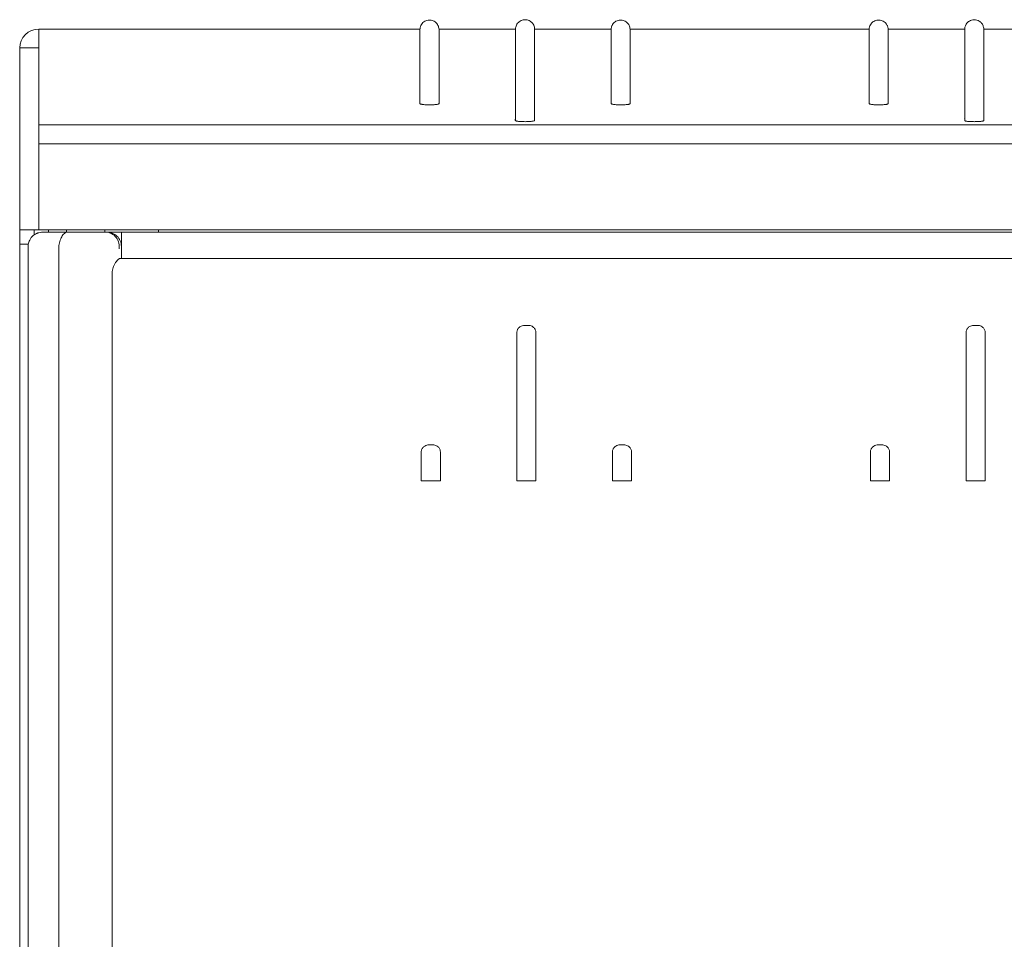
# Model space of a CAD drawing. Header units: millimetres. Extents: x -2674 to -2269, y -551 to -111.
# Tile 11 of 18: x -2519 to -2493, y -233 to -209. Entities that reach past the tile are written whole.
import ezdxf

# ---------------------------------------------------------------- set-up
doc = ezdxf.new("R2010")
doc.units = ezdxf.units.MM
doc.layers.add('obudowy', color=7, linetype='Continuous', lineweight=0)

msp = doc.modelspace()

# ---------------------------------------------------------------- linework, layer by layer
at = {"color": 7, "lineweight": 0}
for p, q in [((-2518.206, -209.629), (-2518.206, -214.878)), ((-2518.706, -215.253), (-2518.706, -210.12))]:
    msp.add_line(p, q, dxfattribs=at)
at = {"layer": 'obudowy', "color": 7, "lineweight": 0}
for p, q in [((-2508.235, -209.629), (-2518.206, -209.629)), ((-2507.735, -209.629), (-2505.735, -209.629)), ((-2505.735, -209.631), (-2505.735, -209.629)), ((-2505.735, -209.632), (-2505.735, -209.631)), ((-2505.235, -209.629), (-2503.235, -209.629)), ((-2505.235, -209.632), (-2505.235, -209.631)), ((-2496.485, -209.629), (-2502.735, -209.629)), ((-2493.985, -209.629), (-2495.985, -209.629)), ((-2491.486, -209.629), (-2493.485, -209.629)), ((-2507.735, -209.689), (-2507.735, -209.692)), ((-2502.735, -209.689), (-2502.735, -209.692)), ((-2495.985, -209.692), (-2495.985, -209.689)), ((-2508.235, -211.576), (-2508.235, -211.546)), ((-2507.735, -211.547), (-2507.735, -211.576)), ((-2503.235, -211.576), (-2503.235, -211.546)), ((-2502.735, -211.547), (-2502.735, -211.576)), ((-2496.485, -211.547), (-2496.485, -211.576)), ((-2495.985, -211.576), (-2495.985, -211.546)), ((-2505.735, -212.017), (-2505.735, -211.963)), ((-2493.985, -211.963), (-2493.985, -212.017)), ((-2493.485, -212.017), (-2493.485, -211.962)), ((-2518.206, -212.132), (-2518.206, -212.624)), ((-2518.206, -212.132), (-2469.252, -212.132)), ((-2518.206, -212.132), (-2469.245, -212.134)), ((-2505.235, -212.005), (-2505.235, -212.017)), ((-2469.252, -212.624), (-2518.206, -212.624)), ((-2518.206, -212.624), (-2469.268, -212.624)), ((-2518.699, -214.878), (-2518.701, -215.129)), ((-2518.199, -214.878), (-2518.699, -214.878)), ((-2518.327, -215.011), (-2518.327, -214.878)), ((-2518.199, -214.878), (-2469.197, -214.878)), ((-2517.459, -214.94), (-2518.109, -214.94)), ((-2517.953, -214.878), (-2517.953, -214.94)), ((-2517.484, -214.878), (-2517.484, -214.94)), ((-2517.459, -214.94), (-2516.564, -214.94)), ((-2516.564, -214.94), (-2516.48, -214.94)), ((-2516.483, -214.94), (-2516.483, -214.878)), ((-2516.48, -214.94), (-2516.454, -214.94)), ((-2516.454, -214.94), (-2516.421, -214.94)), ((-2516.421, -214.94), (-2516.046, -214.94)), ((-2516.046, -214.94), (-2516.046, -215.315)), ((-2471.351, -214.94), (-2516.046, -214.94)), ((-2515.077, -214.94), (-2515.077, -214.878)), ((-2518.706, -215.253), (-2518.706, -313.269)), ((-2518.478, -215.253), (-2518.704, -215.253)), ((-2518.704, -215.253), (-2518.704, -315.269)), ((-2518.484, -312.894), (-2518.484, -215.315)), ((-2517.682, -215.315), (-2517.682, -227.131)), ((-2516.101, -215.378), (-2516.101, -215.315)), ((-2516.046, -215.315), (-2516.046, -215.378)), ((-2516.046, -215.378), (-2516.046, -215.628)), ((-2471.313, -215.628), (-2516.083, -215.628)), ((-2471.313, -215.628), (-2516.083, -215.628)), ((-2516.285, -216.003), (-2516.285, -227.131)), ((-2518.705, -217.128), (-2518.705, -311.144)), ((-2505.502, -217.378), (-2505.399, -217.378)), ((-2493.75, -217.378), (-2493.647, -217.378)), ((-2505.7, -221.441), (-2505.7, -217.563)), ((-2505.665, -217.458), (-2505.665, -217.458)), ((-2505.2, -221.441), (-2505.2, -217.563)), ((-2493.948, -221.441), (-2493.948, -217.563)), ((-2493.913, -217.458), (-2493.913, -217.458)), ((-2493.448, -221.441), (-2493.448, -217.563)), ((-2508.201, -221.441), (-2508.201, -220.688)), ((-2508.165, -220.583), (-2508.165, -220.583)), ((-2508.002, -220.503), (-2507.899, -220.503)), ((-2507.701, -221.441), (-2507.701, -220.688)), ((-2503.2, -221.441), (-2503.2, -220.688)), ((-2503.164, -220.583), (-2503.164, -220.583)), ((-2503.001, -220.503), (-2502.898, -220.503)), ((-2502.7, -221.441), (-2502.7, -220.688)), ((-2496.449, -221.441), (-2496.449, -220.688)), ((-2496.413, -220.583), (-2496.413, -220.583)), ((-2496.25, -220.503), (-2496.147, -220.503)), ((-2495.949, -221.441), (-2495.949, -220.688)), ((-2508.201, -221.441), (-2508.088, -221.441)), ((-2507.814, -221.441), (-2508.088, -221.441)), ((-2507.701, -221.441), (-2507.814, -221.441)), ((-2505.7, -221.441), (-2505.587, -221.441)), ((-2505.313, -221.441), (-2505.587, -221.441)), ((-2505.2, -221.441), (-2505.313, -221.441)), ((-2503.2, -221.441), (-2503.087, -221.441)), ((-2502.813, -221.441), (-2503.087, -221.441)), ((-2502.7, -221.441), (-2502.813, -221.441)), ((-2496.449, -221.441), (-2496.336, -221.441)), ((-2496.062, -221.441), (-2496.336, -221.441)), ((-2495.949, -221.441), (-2496.062, -221.441)), ((-2493.948, -221.441), (-2493.835, -221.441)), ((-2493.561, -221.441), (-2493.835, -221.441)), ((-2493.448, -221.441), (-2493.561, -221.441)), ((-2517.682, -227.131), (-2517.682, -312.956)), ((-2516.285, -227.131), (-2516.285, -312.956))]:
    msp.add_line(p, q, dxfattribs=at)
at = {"layer": 'obudowy', "color": 7, "lineweight": 0, "flags": 128}
for points in [[(-2508.235, -209.641), (-2508.233, -209.62), (-2508.231, -209.6), (-2508.227, -209.581), (-2508.224, -209.568), (-2508.22, -209.556), (-2508.215, -209.544), (-2508.211, -209.533), (-2508.195, -209.506), (-2508.177, -209.481), (-2508.156, -209.458), (-2508.132, -209.438), (-2508.106, -209.422), (-2508.079, -209.409), (-2508.052, -209.4), (-2508.024, -209.394), (-2507.997, -209.391), (-2507.971, -209.391), (-2507.944, -209.394), (-2507.916, -209.4), (-2507.889, -209.41), (-2507.863, -209.422), (-2507.838, -209.438), (-2507.82, -209.452), (-2507.804, -209.468), (-2507.796, -209.476), (-2507.789, -209.486), (-2507.781, -209.497), (-2507.773, -209.51), (-2507.763, -209.529), (-2507.754, -209.551), (-2507.746, -209.575), (-2507.74, -209.601), (-2507.736, -209.63), (-2507.735, -209.66)], [(-2505.735, -209.625), (-2505.733, -209.598), (-2505.728, -209.572), (-2505.721, -209.548), (-2505.712, -209.527), (-2505.698, -209.5), (-2505.681, -209.475), (-2505.66, -209.452), (-2505.638, -209.433), (-2505.613, -209.416), (-2505.587, -209.403), (-2505.561, -209.392), (-2505.534, -209.385), (-2505.507, -209.382), (-2505.481, -209.381), (-2505.455, -209.383), (-2505.428, -209.387), (-2505.402, -209.395), (-2505.376, -209.406), (-2505.352, -209.419), (-2505.341, -209.426), (-2505.33, -209.434), (-2505.319, -209.443), (-2505.301, -209.461), (-2505.283, -209.484), (-2505.27, -209.502), (-2505.259, -209.524), (-2505.249, -209.547), (-2505.242, -209.573), (-2505.237, -209.601), (-2505.235, -209.63)], [(-2503.235, -209.641), (-2503.234, -209.62), (-2503.231, -209.6), (-2503.227, -209.581), (-2503.224, -209.568), (-2503.22, -209.556), (-2503.216, -209.544), (-2503.211, -209.533), (-2503.196, -209.506), (-2503.177, -209.481), (-2503.156, -209.458), (-2503.132, -209.438), (-2503.107, -209.422), (-2503.08, -209.409), (-2503.052, -209.4), (-2503.024, -209.394), (-2502.997, -209.391), (-2502.971, -209.391), (-2502.944, -209.394), (-2502.917, -209.4), (-2502.89, -209.41), (-2502.863, -209.422), (-2502.838, -209.438), (-2502.821, -209.452), (-2502.804, -209.468), (-2502.797, -209.476), (-2502.789, -209.486), (-2502.781, -209.497), (-2502.773, -209.51), (-2502.764, -209.529), (-2502.754, -209.551), (-2502.747, -209.575), (-2502.741, -209.601), (-2502.737, -209.63), (-2502.735, -209.66)], [(-2495.985, -209.66), (-2495.986, -209.639), (-2495.988, -209.619), (-2495.99, -209.601), (-2495.993, -209.584), (-2495.997, -209.568), (-2496.002, -209.553), (-2496.007, -209.54), (-2496.012, -209.529), (-2496.019, -209.515), (-2496.027, -209.502), (-2496.036, -209.49), (-2496.051, -209.472), (-2496.067, -209.456), (-2496.091, -209.437), (-2496.117, -209.42), (-2496.144, -209.408), (-2496.171, -209.399), (-2496.199, -209.393), (-2496.226, -209.391), (-2496.252, -209.391), (-2496.279, -209.394), (-2496.307, -209.401), (-2496.334, -209.411), (-2496.36, -209.424), (-2496.386, -209.441), (-2496.403, -209.455), (-2496.419, -209.472), (-2496.434, -209.49), (-2496.449, -209.511), (-2496.462, -209.538), (-2496.474, -209.569), (-2496.482, -209.604), (-2496.485, -209.641)], [(-2493.735, -209.381), (-2493.772, -209.384), (-2493.805, -209.391), (-2493.836, -209.402), (-2493.862, -209.415), (-2493.883, -209.429), (-2493.901, -209.443), (-2493.915, -209.457), (-2493.927, -209.471), (-2493.95, -209.502), (-2493.967, -209.538), (-2493.974, -209.557), (-2493.98, -209.578), (-2493.984, -209.601), (-2493.985, -209.625)], [(-2493.486, -209.625), (-2493.487, -209.601), (-2493.491, -209.578), (-2493.497, -209.557), (-2493.503, -209.538), (-2493.521, -209.502), (-2493.544, -209.471), (-2493.556, -209.457), (-2493.57, -209.443), (-2493.588, -209.429), (-2493.609, -209.415), (-2493.635, -209.402), (-2493.666, -209.391), (-2493.699, -209.384), (-2493.735, -209.381)], [(-2518.206, -209.629), (-2518.303, -209.638), (-2518.396, -209.666), (-2518.482, -209.711), (-2518.558, -209.772), (-2518.62, -209.847), (-2518.667, -209.932), (-2518.696, -210.024), (-2518.706, -210.12)], [(-2508.235, -209.761), (-2508.235, -209.756), (-2508.235, -209.729), (-2508.235, -209.698), (-2508.235, -209.665), (-2508.235, -209.652), (-2508.235, -209.64), (-2508.235, -209.63), (-2508.235, -209.625), (-2508.235, -209.624)], [(-2508.235, -209.629), (-2508.235, -209.629), (-2508.235, -209.632)], [(-2508.235, -209.632), (-2508.235, -209.695), (-2508.235, -209.821), (-2508.235, -210.072), (-2508.235, -210.323), (-2508.235, -210.574), (-2508.235, -210.825), (-2508.235, -211.076), (-2508.235, -211.327), (-2508.235, -211.452), (-2508.235, -211.515), (-2508.235, -211.546), (-2508.235, -211.548)], [(-2507.735, -209.626), (-2507.735, -209.627), (-2507.735, -209.633), (-2507.735, -209.646), (-2507.735, -209.662), (-2507.735, -209.679), (-2507.735, -209.691)], [(-2507.735, -209.632), (-2507.735, -209.629), (-2507.735, -209.629)], [(-2507.735, -211.548), (-2507.735, -211.466), (-2507.735, -211.298), (-2507.735, -210.96), (-2507.735, -210.792), (-2507.735, -210.455), (-2507.735, -210.286), (-2507.735, -209.959), (-2507.735, -209.796), (-2507.735, -209.632)], [(-2505.735, -209.65), (-2505.735, -209.71), (-2505.735, -209.835), (-2505.735, -210.085), (-2505.735, -210.335), (-2505.735, -210.585), (-2505.735, -210.835), (-2505.735, -211.084), (-2505.735, -211.584), (-2505.735, -211.834), (-2505.735, -211.959), (-2505.736, -211.969), (-2505.739, -211.979), (-2505.742, -211.99), (-2505.743, -212), (-2505.74, -212.011), (-2505.733, -212.021), (-2505.728, -212.024), (-2505.72, -212.028), (-2505.708, -212.031), (-2505.695, -212.034), (-2505.678, -212.037), (-2505.659, -212.04), (-2505.637, -212.042), (-2505.614, -212.044), (-2505.589, -212.046), (-2505.563, -212.047), (-2505.536, -212.048), (-2505.508, -212.048), (-2505.48, -212.049), (-2505.452, -212.048), (-2505.425, -212.048), (-2505.398, -212.047), (-2505.373, -212.045), (-2505.349, -212.044), (-2505.327, -212.041), (-2505.306, -212.039), (-2505.288, -212.036), (-2505.272, -212.034), (-2505.259, -212.03), (-2505.248, -212.027), (-2505.241, -212.024), (-2505.236, -212.02), (-2505.235, -212.017), (-2505.235, -211.984), (-2505.235, -211.918), (-2505.235, -211.787), (-2505.235, -211.526), (-2505.235, -211.264), (-2505.235, -211.002), (-2505.235, -210.74), (-2505.235, -210.463), (-2505.235, -210.186), (-2505.235, -209.909), (-2505.235, -209.633)], [(-2505.735, -209.631), (-2505.735, -209.628), (-2505.735, -209.623), (-2505.735, -209.623)], [(-2505.735, -209.74), (-2505.735, -209.734), (-2505.735, -209.687), (-2505.735, -209.669), (-2505.735, -209.652), (-2505.735, -209.641)], [(-2505.735, -209.642), (-2505.735, -209.672), (-2505.735, -209.73), (-2505.735, -209.742)], [(-2503.235, -209.761), (-2503.235, -209.756), (-2503.235, -209.729), (-2503.235, -209.698), (-2503.235, -209.665), (-2503.235, -209.652), (-2503.235, -209.64), (-2503.235, -209.63), (-2503.235, -209.625), (-2503.235, -209.624)], [(-2503.235, -209.629), (-2503.235, -209.629), (-2503.235, -209.632)], [(-2503.235, -209.632), (-2503.235, -209.695), (-2503.235, -209.821), (-2503.235, -210.072), (-2503.235, -210.323), (-2503.235, -210.574), (-2503.235, -210.825), (-2503.235, -211.076), (-2503.235, -211.327), (-2503.235, -211.452), (-2503.235, -211.515), (-2503.235, -211.546), (-2503.235, -211.548)], [(-2502.735, -209.626), (-2502.735, -209.627), (-2502.735, -209.633), (-2502.735, -209.646), (-2502.735, -209.662), (-2502.735, -209.679), (-2502.735, -209.691)], [(-2502.735, -209.632), (-2502.735, -209.629), (-2502.735, -209.629)], [(-2502.735, -211.548), (-2502.735, -211.466), (-2502.735, -211.298), (-2502.735, -210.96), (-2502.735, -210.792), (-2502.735, -210.455), (-2502.735, -210.286), (-2502.735, -209.959), (-2502.735, -209.796), (-2502.735, -209.632)], [(-2496.485, -209.624), (-2496.485, -209.625), (-2496.485, -209.631), (-2496.485, -209.644), (-2496.485, -209.661), (-2496.485, -209.678), (-2496.485, -209.694), (-2496.485, -209.711), (-2496.485, -209.739), (-2496.485, -209.761)], [(-2496.485, -209.629), (-2496.485, -209.629), (-2496.485, -209.632)], [(-2496.485, -209.632), (-2496.485, -209.695), (-2496.485, -209.703)], [(-2496.485, -209.632), (-2496.485, -209.695), (-2496.485, -209.821), (-2496.485, -210.072), (-2496.485, -210.323), (-2496.485, -210.574), (-2496.485, -210.825), (-2496.485, -211.076), (-2496.485, -211.327), (-2496.485, -211.452), (-2496.485, -211.515), (-2496.485, -211.546), (-2496.485, -211.548)], [(-2495.985, -209.691), (-2495.985, -209.666), (-2495.985, -209.653), (-2495.985, -209.642), (-2495.985, -209.632), (-2495.985, -209.627), (-2495.985, -209.626)], [(-2495.985, -209.632), (-2495.985, -209.629), (-2495.985, -209.629)], [(-2495.985, -211.548), (-2495.985, -211.466), (-2495.985, -211.298), (-2495.985, -210.96), (-2495.985, -210.792), (-2495.985, -210.455), (-2495.985, -210.286), (-2495.985, -209.959), (-2495.985, -209.796), (-2495.985, -209.632)], [(-2493.985, -209.622), (-2493.985, -209.622), (-2493.985, -209.625), (-2493.985, -209.63), (-2493.985, -209.637), (-2493.985, -209.644), (-2493.985, -209.652), (-2493.985, -209.669), (-2493.985, -209.687), (-2493.985, -209.713)], [(-2493.985, -209.637), (-2493.985, -209.646), (-2493.985, -209.661), (-2493.985, -209.679), (-2493.985, -209.692)], [(-2493.485, -209.715), (-2493.485, -209.696), (-2493.486, -209.661), (-2493.486, -209.653), (-2493.486, -209.646), (-2493.486, -209.638), (-2493.486, -209.631), (-2493.486, -209.625), (-2493.486, -209.622), (-2493.486, -209.622)], [(-2493.485, -209.692), (-2493.485, -209.68), (-2493.485, -209.662), (-2493.485, -209.647), (-2493.485, -209.637)], [(-2508.235, -209.709), (-2508.235, -209.704), (-2508.235, -209.703)], [(-2503.235, -209.709), (-2503.235, -209.704), (-2503.235, -209.703)], [(-2496.485, -209.703), (-2496.485, -209.704), (-2496.485, -209.709)], [(-2493.985, -209.715), (-2493.985, -209.835), (-2493.985, -210.085), (-2493.985, -210.335), (-2493.985, -210.585), (-2493.985, -210.835), (-2493.985, -211.084), (-2493.985, -211.584), (-2493.985, -211.834), (-2493.985, -211.959), (-2493.986, -211.965)], [(-2493.985, -209.695), (-2493.985, -209.698), (-2493.985, -209.716), (-2493.985, -209.732)], [(-2493.485, -209.73), (-2493.485, -209.713), (-2493.485, -209.695)], [(-2493.485, -209.717), (-2493.485, -209.835), (-2493.485, -210.085), (-2493.485, -210.335), (-2493.485, -210.585), (-2493.485, -210.835), (-2493.485, -211.084), (-2493.485, -211.584), (-2493.485, -211.834), (-2493.485, -211.959), (-2493.485, -211.963)], [(-2518.206, -210.121), (-2518.303, -210.12), (-2518.397, -210.12), (-2518.484, -210.119), (-2518.559, -210.119), (-2518.622, -210.119), (-2518.668, -210.12), (-2518.696, -210.12), (-2518.706, -210.121)], [(-2508.235, -211.576), (-2508.235, -211.577), (-2508.232, -211.581), (-2508.226, -211.584), (-2508.217, -211.588), (-2508.205, -211.591), (-2508.19, -211.594), (-2508.173, -211.597), (-2508.153, -211.599), (-2508.13, -211.602), (-2508.106, -211.604), (-2508.081, -211.605), (-2508.054, -211.606), (-2508.027, -211.607), (-2507.999, -211.608), (-2507.971, -211.608), (-2507.944, -211.607), (-2507.917, -211.606), (-2507.891, -211.605), (-2507.866, -211.604), (-2507.842, -211.602), (-2507.821, -211.6), (-2507.801, -211.597), (-2507.783, -211.595), (-2507.768, -211.592), (-2507.756, -211.589), (-2507.746, -211.585), (-2507.739, -211.582), (-2507.735, -211.578), (-2507.735, -211.577), (-2507.735, -211.576)], [(-2503.235, -211.576), (-2503.235, -211.577), (-2503.232, -211.581), (-2503.226, -211.584), (-2503.217, -211.588), (-2503.205, -211.591), (-2503.19, -211.594), (-2503.173, -211.597), (-2503.153, -211.599), (-2503.131, -211.602), (-2503.106, -211.604), (-2503.081, -211.605), (-2503.054, -211.606), (-2503.027, -211.607), (-2502.999, -211.608), (-2502.972, -211.608), (-2502.944, -211.607), (-2502.917, -211.606), (-2502.891, -211.605), (-2502.866, -211.604), (-2502.843, -211.602), (-2502.821, -211.6), (-2502.801, -211.597), (-2502.783, -211.595), (-2502.768, -211.592), (-2502.756, -211.589), (-2502.746, -211.585), (-2502.739, -211.582), (-2502.735, -211.578), (-2502.735, -211.577), (-2502.735, -211.576)], [(-2496.485, -211.576), (-2496.485, -211.577), (-2496.482, -211.581), (-2496.476, -211.584), (-2496.467, -211.588), (-2496.455, -211.591), (-2496.441, -211.594), (-2496.423, -211.597), (-2496.403, -211.599), (-2496.381, -211.602), (-2496.357, -211.604), (-2496.331, -211.605), (-2496.305, -211.606), (-2496.277, -211.607), (-2496.25, -211.608), (-2496.222, -211.608), (-2496.194, -211.607), (-2496.167, -211.606), (-2496.141, -211.605), (-2496.116, -211.604), (-2496.093, -211.602), (-2496.071, -211.6), (-2496.051, -211.597), (-2496.034, -211.595), (-2496.019, -211.592), (-2496.006, -211.589), (-2495.996, -211.585), (-2495.989, -211.582), (-2495.986, -211.578), (-2495.985, -211.577), (-2495.985, -211.576)], [(-2493.986, -212.017), (-2493.983, -212.021), (-2493.978, -212.024), (-2493.97, -212.028), (-2493.959, -212.031), (-2493.945, -212.034), (-2493.928, -212.037), (-2493.909, -212.04), (-2493.888, -212.042), (-2493.864, -212.044), (-2493.839, -212.046), (-2493.813, -212.047), (-2493.786, -212.048), (-2493.758, -212.048), (-2493.735, -212.049)], [(-2493.485, -212.017), (-2493.487, -212.021), (-2493.493, -212.024), (-2493.501, -212.028), (-2493.512, -212.031), (-2493.526, -212.034), (-2493.542, -212.037), (-2493.562, -212.04), (-2493.583, -212.042), (-2493.606, -212.044), (-2493.632, -212.046), (-2493.658, -212.047), (-2493.685, -212.048), (-2493.713, -212.048), (-2493.735, -212.049)], [(-2518.262, -214.973), (-2518.27, -214.976), (-2518.29, -214.987), (-2518.294, -214.989), (-2518.323, -215.007), (-2518.351, -215.029), (-2518.377, -215.053), (-2518.402, -215.081), (-2518.424, -215.112), (-2518.443, -215.146), (-2518.455, -215.171), (-2518.465, -215.198), (-2518.473, -215.226), (-2518.48, -215.264), (-2518.483, -215.291), (-2518.484, -215.315)], [(-2518.238, -214.963), (-2518.243, -214.965), (-2518.253, -214.969), (-2518.26, -214.972), (-2518.263, -214.973), (-2518.265, -214.974), (-2518.266, -214.974), (-2518.266, -214.974)], [(-2518.109, -214.94), (-2518.132, -214.941), (-2518.169, -214.945), (-2518.205, -214.953), (-2518.228, -214.96), (-2518.237, -214.963)], [(-2517.675, -215.253), (-2517.666, -215.217), (-2517.657, -215.182), (-2517.646, -215.148), (-2517.634, -215.116), (-2517.62, -215.086), (-2517.606, -215.058), (-2517.591, -215.032), (-2517.574, -215.009), (-2517.557, -214.989), (-2517.537, -214.971), (-2517.517, -214.957), (-2517.496, -214.947), (-2517.478, -214.942), (-2517.459, -214.94), (-2517.459, -214.94)], [(-2516.101, -215.315), (-2516.103, -215.273), (-2516.11, -215.231), (-2516.121, -215.191), (-2516.136, -215.152), (-2516.155, -215.115), (-2516.178, -215.081), (-2516.205, -215.049), (-2516.234, -215.021), (-2516.267, -214.997), (-2516.301, -214.977), (-2516.338, -214.961), (-2516.376, -214.949), (-2516.413, -214.942), (-2516.451, -214.94), (-2516.454, -214.94)], [(-2516.046, -215.315), (-2516.048, -215.276), (-2516.054, -215.238), (-2516.064, -215.201), (-2516.077, -215.165), (-2516.093, -215.132), (-2516.112, -215.102), (-2516.133, -215.074), (-2516.156, -215.05), (-2516.17, -215.037), (-2516.184, -215.024), (-2516.2, -215.012), (-2516.216, -215.001), (-2516.249, -214.982), (-2516.283, -214.966), (-2516.329, -214.951), (-2516.376, -214.943), (-2516.421, -214.94)], [(-2518.702, -215.253), (-2518.702, -215.243), (-2518.702, -215.216), (-2518.702, -215.176), (-2518.701, -215.129)], [(-2517.682, -215.315), (-2517.681, -215.284), (-2517.675, -215.253)], [(-2516.285, -216.003), (-2516.283, -215.967), (-2516.278, -215.932), (-2516.271, -215.898), (-2516.262, -215.865), (-2516.251, -215.834), (-2516.238, -215.805), (-2516.219, -215.768), (-2516.198, -215.735), (-2516.177, -215.706), (-2516.156, -215.681), (-2516.136, -215.66), (-2516.117, -215.644), (-2516.105, -215.636), (-2516.094, -215.63), (-2516.083, -215.628)], [(-2505.502, -217.378), (-2505.53, -217.38), (-2505.558, -217.385), (-2505.584, -217.395), (-2505.609, -217.407)], [(-2505.325, -217.391), (-2505.349, -217.384), (-2505.374, -217.379), (-2505.399, -217.378)], [(-2505.261, -217.43), (-2505.281, -217.414), (-2505.302, -217.401), (-2505.325, -217.391)], [(-2493.75, -217.378), (-2493.778, -217.38), (-2493.806, -217.385), (-2493.832, -217.395), (-2493.857, -217.407)], [(-2493.573, -217.391), (-2493.597, -217.384), (-2493.622, -217.379), (-2493.647, -217.378)], [(-2493.509, -217.43), (-2493.529, -217.414), (-2493.55, -217.401), (-2493.573, -217.391)], [(-2505.684, -217.49), (-2505.691, -217.507), (-2505.696, -217.525), (-2505.699, -217.544), (-2505.7, -217.563)], [(-2505.665, -217.458), (-2505.666, -217.46), (-2505.668, -217.462), (-2505.669, -217.464), (-2505.671, -217.466), (-2505.672, -217.468), (-2505.673, -217.471), (-2505.675, -217.473), (-2505.676, -217.475), (-2505.677, -217.477), (-2505.679, -217.48), (-2505.681, -217.484), (-2505.682, -217.486), (-2505.683, -217.488), (-2505.684, -217.49)], [(-2505.639, -217.43), (-2505.641, -217.431), (-2505.644, -217.435), (-2505.649, -217.44), (-2505.651, -217.441), (-2505.653, -217.443), (-2505.654, -217.445), (-2505.656, -217.447), (-2505.657, -217.448), (-2505.659, -217.45), (-2505.66, -217.452), (-2505.662, -217.454), (-2505.663, -217.456), (-2505.665, -217.458)], [(-2505.609, -217.407), (-2505.625, -217.418), (-2505.639, -217.43)], [(-2505.217, -217.49), (-2505.225, -217.473), (-2505.236, -217.458), (-2505.248, -217.443), (-2505.261, -217.43)], [(-2505.2, -217.563), (-2505.201, -217.544), (-2505.204, -217.525), (-2505.21, -217.507), (-2505.217, -217.49)], [(-2493.932, -217.49), (-2493.939, -217.507), (-2493.944, -217.525), (-2493.947, -217.544), (-2493.948, -217.563)], [(-2493.913, -217.458), (-2493.914, -217.46), (-2493.916, -217.462), (-2493.917, -217.464), (-2493.919, -217.466), (-2493.92, -217.468), (-2493.921, -217.471), (-2493.923, -217.473), (-2493.924, -217.475), (-2493.925, -217.477), (-2493.927, -217.48), (-2493.929, -217.484), (-2493.93, -217.486), (-2493.931, -217.488), (-2493.932, -217.49)], [(-2493.887, -217.43), (-2493.889, -217.431), (-2493.893, -217.435), (-2493.897, -217.44), (-2493.899, -217.441), (-2493.901, -217.443), (-2493.902, -217.445), (-2493.904, -217.447), (-2493.905, -217.448), (-2493.907, -217.45), (-2493.908, -217.452), (-2493.91, -217.454), (-2493.911, -217.456), (-2493.913, -217.458)], [(-2493.857, -217.407), (-2493.873, -217.418), (-2493.887, -217.43)], [(-2493.465, -217.49), (-2493.473, -217.473), (-2493.484, -217.458), (-2493.496, -217.443), (-2493.509, -217.43)], [(-2493.448, -217.563), (-2493.449, -217.544), (-2493.452, -217.525), (-2493.458, -217.507), (-2493.465, -217.49)], [(-2508.184, -220.615), (-2508.191, -220.633), (-2508.196, -220.651), (-2508.2, -220.67), (-2508.201, -220.688)], [(-2508.165, -220.583), (-2508.167, -220.585), (-2508.168, -220.587), (-2508.17, -220.589), (-2508.171, -220.592), (-2508.172, -220.594), (-2508.174, -220.596), (-2508.175, -220.598), (-2508.177, -220.601), (-2508.178, -220.602), (-2508.18, -220.606), (-2508.182, -220.61), (-2508.182, -220.612), (-2508.183, -220.613), (-2508.184, -220.615)], [(-2508.14, -220.555), (-2508.142, -220.557), (-2508.145, -220.56), (-2508.15, -220.565), (-2508.151, -220.567), (-2508.153, -220.569), (-2508.155, -220.57), (-2508.156, -220.572), (-2508.158, -220.574), (-2508.159, -220.576), (-2508.161, -220.577), (-2508.162, -220.579), (-2508.164, -220.581), (-2508.165, -220.583)], [(-2508.11, -220.533), (-2508.125, -220.544), (-2508.14, -220.555)], [(-2508.002, -220.503), (-2508.03, -220.505), (-2508.058, -220.511), (-2508.085, -220.52), (-2508.11, -220.533)], [(-2507.825, -220.517), (-2507.849, -220.509), (-2507.874, -220.505), (-2507.899, -220.503)], [(-2507.761, -220.556), (-2507.781, -220.54), (-2507.802, -220.527), (-2507.825, -220.517)], [(-2507.717, -220.616), (-2507.726, -220.599), (-2507.736, -220.583), (-2507.748, -220.569), (-2507.761, -220.556)], [(-2507.701, -220.688), (-2507.702, -220.67), (-2507.705, -220.651), (-2507.71, -220.633), (-2507.717, -220.616)], [(-2503.183, -220.615), (-2503.19, -220.633), (-2503.196, -220.651), (-2503.199, -220.67), (-2503.2, -220.688)], [(-2503.164, -220.583), (-2503.166, -220.585), (-2503.167, -220.587), (-2503.169, -220.589), (-2503.17, -220.592), (-2503.172, -220.594), (-2503.173, -220.596), (-2503.174, -220.598), (-2503.176, -220.601), (-2503.177, -220.602), (-2503.179, -220.606), (-2503.181, -220.61), (-2503.182, -220.612), (-2503.183, -220.613), (-2503.183, -220.615)], [(-2503.139, -220.555), (-2503.141, -220.557), (-2503.144, -220.56), (-2503.149, -220.565), (-2503.151, -220.567), (-2503.152, -220.569), (-2503.154, -220.57), (-2503.155, -220.572), (-2503.157, -220.574), (-2503.158, -220.576), (-2503.16, -220.577), (-2503.161, -220.579), (-2503.163, -220.581), (-2503.164, -220.583)], [(-2503.109, -220.533), (-2503.124, -220.544), (-2503.139, -220.555)], [(-2503.001, -220.503), (-2503.03, -220.505), (-2503.057, -220.511), (-2503.084, -220.52), (-2503.109, -220.533)], [(-2502.824, -220.517), (-2502.848, -220.509), (-2502.873, -220.505), (-2502.898, -220.503)], [(-2502.761, -220.556), (-2502.78, -220.54), (-2502.802, -220.527), (-2502.824, -220.517)], [(-2502.716, -220.616), (-2502.725, -220.599), (-2502.735, -220.583), (-2502.747, -220.569), (-2502.761, -220.556)], [(-2502.7, -220.688), (-2502.701, -220.67), (-2502.704, -220.651), (-2502.709, -220.633), (-2502.716, -220.616)], [(-2496.432, -220.615), (-2496.439, -220.633), (-2496.445, -220.651), (-2496.448, -220.67), (-2496.449, -220.688)], [(-2496.413, -220.583), (-2496.415, -220.585), (-2496.416, -220.587), (-2496.418, -220.589), (-2496.419, -220.592), (-2496.42, -220.594), (-2496.422, -220.596), (-2496.423, -220.598), (-2496.425, -220.601), (-2496.426, -220.602), (-2496.428, -220.606), (-2496.43, -220.61), (-2496.431, -220.612), (-2496.431, -220.613), (-2496.432, -220.615)], [(-2496.388, -220.555), (-2496.39, -220.557), (-2496.393, -220.56), (-2496.398, -220.565), (-2496.399, -220.567), (-2496.401, -220.569), (-2496.403, -220.57), (-2496.404, -220.572), (-2496.406, -220.574), (-2496.407, -220.576), (-2496.409, -220.577), (-2496.41, -220.579), (-2496.412, -220.581), (-2496.413, -220.583)], [(-2496.358, -220.533), (-2496.373, -220.544), (-2496.388, -220.555)], [(-2496.25, -220.503), (-2496.278, -220.505), (-2496.306, -220.511), (-2496.333, -220.52), (-2496.358, -220.533)], [(-2496.073, -220.517), (-2496.097, -220.509), (-2496.122, -220.505), (-2496.147, -220.503)], [(-2496.009, -220.556), (-2496.029, -220.54), (-2496.051, -220.527), (-2496.073, -220.517)], [(-2495.965, -220.616), (-2495.974, -220.599), (-2495.984, -220.583), (-2495.996, -220.569), (-2496.009, -220.556)], [(-2495.949, -220.688), (-2495.95, -220.67), (-2495.953, -220.651), (-2495.958, -220.633), (-2495.965, -220.616)]]:
    msp.add_lwpolyline(points, dxfattribs=at)

doc.saveas('drawing.dxf')
